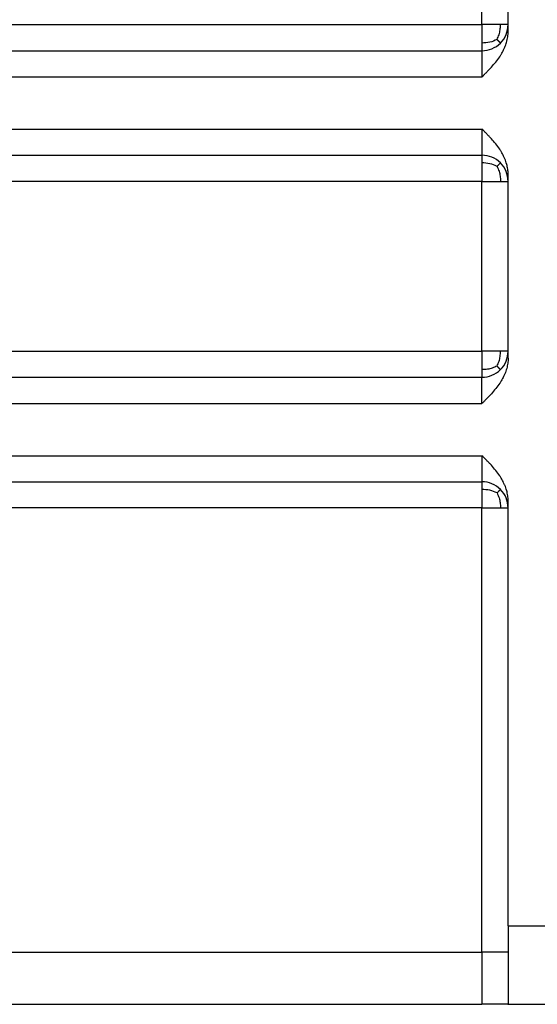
# Model space of a CAD drawing. Header units: inches. Extents: x -431 to 311, y -200 to 191.
# Tile 17 of 61: x -139 to -119, y -56 to -18. Entities that reach past the tile are written whole.
import ezdxf

# ---------------------------------------------------------------- set-up
doc = ezdxf.new("R2010")
doc.units = ezdxf.units.IN

# ---------------------------------------------------------------- blocks, each defined once
blk = doc.blocks.new('001_G23_G27_BF_B3_20W_30W_Motor_1_1__4', base_point=(-311, -62.766))
at = {"color": 1, "linetype": 'Continuous'}
for p, q in [((-121, -18.235), (-121, -11.735)), ((-121, -30.735), (-121, -24.235)), ((-121, -53.735), (-121, -36.735)), ((-120, -52.735), (-117, -52.735)), ((-158.5, -53.735), (-121, -53.735)), ((-120, -53.735), (-121, -53.735)), ((-121, -53.735), (-121, -55.735))]:
    blk.add_line(p, q, dxfattribs=at)
at = {"color": 7, "linetype": 'Continuous'}
for p, q in [((-120, -18.235), (-120, -11.735)), ((-120, -18.502), (-120, -18.235)), ((-155.5, -19.235), (-121, -19.235)), ((-155.5, -23.235), (-121, -23.235)), ((-120, -24.235), (-120, -23.967)), ((-120, -30.735), (-120, -24.235)), ((-120, -31.002), (-120, -30.735)), ((-155.5, -31.735), (-121, -31.735)), ((-155.5, -35.735), (-121, -35.735)), ((-120, -36.735), (-120, -36.467)), ((-120, -52.735), (-120, -36.735)), ((-120, -52.735), (-120, -53.735)), ((-120, -53.735), (-120, -55.724)), ((-158.5, -55.735), (-121, -55.735)), ((-120.015, -55.735), (-121, -55.735)), ((-120.015, -55.735), (-117, -55.735))]:
    blk.add_line(p, q, dxfattribs=at)
for centre, start, end in [((-121, -18.235), -45, 0), ((-121, -18.235), -90, -45), ((-121, -24.235), 45, 90), ((-121, -24.235), 0, 45), ((-121, -30.735), -45, 0), ((-121, -30.735), -90, -45), ((-121, -36.735), 45, 90), ((-121, -36.735), 0, 45)]:
    blk.add_arc(centre, 1, start, end, dxfattribs=at)
at = {"color": 1, "linetype": 'Continuous'}
for points, knots in [([(-155.5, -18.235), (-155.477, -18.235), (-155.429, -18.235), (-149.656, -18.235), (-138.179, -18.235), (-126.726, -18.235), (-121, -18.235)], [0, 0, 0, 0, 0.070953, 0.141853, 17.321142, 34.500431, 34.500431, 34.500431, 34.500431]), ([(-121, -18.235), (-121, -18.298), (-121, -18.42), (-121, -18.604), (-121, -18.776), (-121, -18.889), (-121, -18.942)], [0, 0, 0, 0, 0.1891216, 0.3680946, 0.5497933, 0.7071067, 0.7071067, 0.7071067, 0.7071067]), ([(-120.293, -18.235), (-120.35, -18.235), (-120.458, -18.235), (-120.623, -18.235), (-120.768, -18.235), (-120.895, -18.235), (-120.966, -18.235), (-121, -18.235)], [0, 0, 0, 0, 0.1710261, 0.3244233, 0.4959702, 0.6042386, 0.7071068, 0.7071068, 0.7071068, 0.7071068]), ([(-120.423, -18.806), (-120.409, -18.776), (-120.381, -18.715), (-120.347, -18.622), (-120.321, -18.53), (-120.304, -18.437), (-120.294, -18.338), (-120.293, -18.27), (-120.293, -18.235)], [0, 0, 0, 0, 0.1007964, 0.2003149, 0.2958553, 0.3887386, 0.4843943, 0.5921619, 0.5921619, 0.5921619, 0.5921619]), ([(-120, -18.235), (-120.013, -18.235), (-120.038, -18.235), (-120.106, -18.235), (-120.191, -18.235), (-120.263, -18.235), (-120.293, -18.235)], [0, 0, 0, 0, 0.0380602, 0.0761205, 0.2039314, 0.2928932, 0.2928932, 0.2928932, 0.2928932]), ([(-120.423, -18.806), (-120.513, -18.846), (-120.697, -18.928), (-120.898, -18.937), (-121, -18.942)], [0, 0, 0, 0, 0.2927896, 0.5973845, 0.5973845, 0.5973845, 0.5973845]), ([(-120.423, -18.806), (-120.418, -18.811), (-120.409, -18.821), (-120.396, -18.835), (-120.383, -18.848), (-120.371, -18.86), (-120.36, -18.872), (-120.35, -18.882), (-120.34, -18.892), (-120.332, -18.901), (-120.324, -18.909), (-120.317, -18.916), (-120.311, -18.922), (-120.306, -18.927), (-120.302, -18.932), (-120.298, -18.935), (-120.296, -18.938), (-120.294, -18.94), (-120.293, -18.941), (-120.293, -18.941), (-120.293, -18.942)], [0, 0, 0, 0, 0.0202023, 0.0394842, 0.0577639, 0.0749697, 0.0910403, 0.1059249, 0.1195832, 0.1319849, 0.1431106, 0.1529508, 0.1615067, 0.1687898, 0.174822, 0.1796356, 0.1832738, 0.1857908, 0.1872553, 0.1877795, 0.1877795, 0.1877795, 0.1877795]), ([(-121, -18.942), (-121, -18.985), (-121, -19.059), (-121, -19.145), (-121, -19.195), (-121, -19.219), (-121, -19.23), (-121, -19.235)], [0, 0, 0, 0, 0.1288809, 0.2226816, 0.2588554, 0.2797053, 0.2928933, 0.2928933, 0.2928933, 0.2928933]), ([(-121, -19.235), (-121, -19.242), (-121, -19.256), (-121, -19.286), (-121, -19.326), (-121, -19.382), (-121, -19.451), (-121, -19.531), (-121, -19.622), (-121, -19.721), (-121, -19.829), (-121, -19.915), (-121, -19.978), (-121, -20.018), (-121, -20.06), (-121, -20.101), (-121, -20.141), (-121, -20.176), (-121, -20.204), (-121, -20.223), (-121, -20.232), (-121, -20.235)], [0, 0, 0, 0, 0.021986, 0.043972, 0.087217, 0.143609, 0.212381, 0.292767, 0.384314, 0.484338, 0.591979, 0.706381, 0.742034, 0.782361, 0.825035, 0.867728, 0.908112, 0.943859, 0.972641, 0.992131, 1, 1, 1, 1]), ([(-155.5, -20.235), (-155.476, -20.235), (-155.429, -20.235), (-149.656, -20.235), (-138.179, -20.235), (-126.726, -20.235), (-121, -20.235)], [0, 0, 0, 0, 0.070572, 0.141174, 17.320464, 34.499753, 34.499753, 34.499753, 34.499753]), ([(-155.5, -22.235), (-155.476, -22.235), (-155.429, -22.235), (-149.656, -22.234), (-138.179, -22.235), (-126.726, -22.235), (-121, -22.235)], [0, 0, 0, 0, 0.070479, 0.14101, 17.3203, 34.499589, 34.499589, 34.499589, 34.499589]), ([(-121, -22.235), (-121, -22.284), (-121, -22.382), (-121, -22.554), (-121, -22.74), (-121, -22.928), (-121, -23.074), (-121, -23.165), (-121, -23.212), (-121, -23.227), (-121, -23.235)], [0, 0, 0, 0, 0.148374, 0.293463, 0.51547, 0.707119, 0.856876, 0.955981, 0.97799, 1, 1, 1, 1]), ([(-121, -23.235), (-121, -23.246), (-121, -23.27), (-121, -23.324), (-121, -23.41), (-121, -23.484), (-121, -23.527)], [0, 0, 0, 0, 0.0351058, 0.0702117, 0.1639748, 0.2928933, 0.2928933, 0.2928933, 0.2928933]), ([(-121, -23.527), (-121, -23.58), (-121, -23.693), (-121, -23.867), (-121, -24.05), (-121, -24.173), (-121, -24.235)], [0, 0, 0, 0, 0.1573491, 0.3390121, 0.5231226, 0.7071067, 0.7071067, 0.7071067, 0.7071067]), ([(-120.423, -23.663), (-120.513, -23.623), (-120.697, -23.541), (-120.898, -23.532), (-121, -23.527)], [0, 0, 0, 0, 0.2927896, 0.5973846, 0.5973846, 0.5973846, 0.5973846]), ([(-120.423, -23.663), (-120.415, -23.655), (-120.401, -23.64), (-120.38, -23.618), (-120.362, -23.599), (-120.345, -23.582), (-120.331, -23.567), (-120.319, -23.555), (-120.309, -23.545), (-120.302, -23.538), (-120.297, -23.532), (-120.294, -23.529), (-120.293, -23.528), (-120.293, -23.527)], [0, 0, 0, 0, 0.0325845, 0.0625656, 0.0896276, 0.113529, 0.134103, 0.1512572, 0.1649738, 0.1753093, 0.1823951, 0.1864403, 0.1877627, 0.1877627, 0.1877627, 0.1877627]), ([(-120.423, -23.663), (-120.409, -23.693), (-120.381, -23.754), (-120.347, -23.847), (-120.321, -23.939), (-120.304, -24.032), (-120.294, -24.131), (-120.293, -24.199), (-120.293, -24.235)], [0, 0, 0, 0, 0.1007964, 0.2003149, 0.2958554, 0.3887386, 0.4843943, 0.5921619, 0.5921619, 0.5921619, 0.5921619]), ([(-121, -24.235), (-126.726, -24.235), (-138.179, -24.235), (-149.656, -24.235), (-155.429, -24.235), (-155.476, -24.235), (-155.5, -24.235)], [0, 0, 0, 0, 17.179289, 34.358579, 34.429322, 34.500075, 34.500075, 34.500075, 34.500075]), ([(-121, -24.235), (-120.935, -24.235), (-120.807, -24.235), (-120.624, -24.235), (-120.454, -24.235), (-120.346, -24.235), (-120.293, -24.235)], [0, 0, 0, 0, 0.1950903, 0.3826835, 0.5487717, 0.7071068, 0.7071068, 0.7071068, 0.7071068]), ([(-120.293, -24.235), (-120.254, -24.235), (-120.182, -24.235), (-120.097, -24.235), (-120.038, -24.235), (-120.013, -24.235), (-120, -24.235)], [0, 0, 0, 0, 0.1152472, 0.2167728, 0.254833, 0.2928932, 0.2928932, 0.2928932, 0.2928932]), ([(-155.5, -30.735), (-155.477, -30.735), (-155.429, -30.735), (-149.656, -30.735), (-138.179, -30.735), (-126.726, -30.735), (-121, -30.735)], [0, 0, 0, 0, 0.070953, 0.141853, 17.321142, 34.500431, 34.500431, 34.500431, 34.500431]), ([(-121, -30.735), (-121, -30.798), (-121, -30.92), (-121, -31.103), (-121, -31.276), (-121, -31.389), (-121, -31.442)], [0, 0, 0, 0, 0.1890422, 0.3680946, 0.549792, 0.7071067, 0.7071067, 0.7071067, 0.7071067]), ([(-120.293, -30.735), (-120.348, -30.735), (-120.456, -30.735), (-120.622, -30.735), (-120.768, -30.735), (-120.895, -30.735), (-120.966, -30.735), (-121, -30.735)], [0, 0, 0, 0, 0.1660292, 0.3244233, 0.4970142, 0.603653, 0.7071068, 0.7071068, 0.7071068, 0.7071068]), ([(-120.423, -31.306), (-120.409, -31.276), (-120.381, -31.215), (-120.347, -31.122), (-120.321, -31.03), (-120.304, -30.937), (-120.294, -30.838), (-120.293, -30.77), (-120.293, -30.735)], [0, 0, 0, 0, 0.1007964, 0.2003149, 0.2958553, 0.3887386, 0.4843943, 0.5921619, 0.5921619, 0.5921619, 0.5921619]), ([(-120, -30.735), (-120.013, -30.735), (-120.038, -30.735), (-120.099, -30.735), (-120.184, -30.735), (-120.256, -30.735), (-120.293, -30.735)], [0, 0, 0, 0, 0.0380602, 0.0761205, 0.1815992, 0.2928932, 0.2928932, 0.2928932, 0.2928932]), ([(-120.423, -31.306), (-120.453, -31.321), (-120.512, -31.349), (-120.604, -31.383), (-120.696, -31.41), (-120.791, -31.429), (-120.892, -31.44), (-120.962, -31.441), (-121, -31.442)], [0, 0, 0, 0, 0.0993274, 0.1979087, 0.2933298, 0.3872954, 0.4857393, 0.5986277, 0.5986277, 0.5986277, 0.5986277]), ([(-121, -31.442), (-121, -31.485), (-121, -31.559), (-121, -31.645), (-121, -31.695), (-121, -31.719), (-121, -31.73), (-121, -31.735)], [0, 0, 0, 0, 0.1288811, 0.2226816, 0.2588554, 0.2797053, 0.2928933, 0.2928933, 0.2928933, 0.2928933]), ([(-120.423, -31.306), (-120.418, -31.311), (-120.409, -31.321), (-120.396, -31.335), (-120.383, -31.348), (-120.371, -31.36), (-120.36, -31.372), (-120.35, -31.382), (-120.34, -31.392), (-120.332, -31.401), (-120.324, -31.409), (-120.317, -31.416), (-120.311, -31.422), (-120.306, -31.427), (-120.302, -31.432), (-120.298, -31.435), (-120.296, -31.438), (-120.294, -31.44), (-120.293, -31.441), (-120.293, -31.441), (-120.293, -31.442)], [0, 0, 0, 0, 0.0202023, 0.0394842, 0.0577639, 0.0749697, 0.0910403, 0.1059249, 0.1195832, 0.1319849, 0.1431106, 0.1529508, 0.1615067, 0.1687898, 0.174822, 0.1796356, 0.1832738, 0.1857908, 0.1872553, 0.1877795, 0.1877795, 0.1877795, 0.1877795]), ([(-121, -32.735), (-121, -32.685), (-121, -32.587), (-121, -32.415), (-121, -32.229), (-121, -32.041), (-121, -31.894), (-121, -31.804), (-121, -31.756), (-121, -31.742), (-121, -31.735)], [0, 0, 0, 0, 0.1484416, 0.2935941, 0.5169033, 0.7072144, 0.8570635, 0.9560195, 0.9780098, 1, 1, 1, 1]), ([(-155.5, -32.735), (-155.476, -32.735), (-155.429, -32.735), (-149.656, -32.735), (-138.179, -32.735), (-126.726, -32.735), (-121, -32.735)], [0, 0, 0, 0, 0.070572, 0.141174, 17.320464, 34.499753, 34.499753, 34.499753, 34.499753]), ([(-155.5, -34.735), (-155.476, -34.735), (-155.429, -34.735), (-149.656, -34.734), (-138.179, -34.735), (-126.726, -34.735), (-121, -34.735)], [0, 0, 0, 0, 0.070479, 0.14101, 17.3203, 34.499589, 34.499589, 34.499589, 34.499589]), ([(-121, -34.735), (-121, -34.784), (-121, -34.882), (-121, -35.054), (-121, -35.24), (-121, -35.428), (-121, -35.575), (-121, -35.665), (-121, -35.712), (-121, -35.727), (-121, -35.735)], [0, 0, 0, 0, 0.148374, 0.293463, 0.515277, 0.707119, 0.857317, 0.955981, 0.97799, 1, 1, 1, 1]), ([(-121, -35.735), (-121, -35.746), (-121, -35.77), (-121, -35.824), (-121, -35.91), (-121, -35.984), (-121, -36.027)], [0, 0, 0, 0, 0.0351058, 0.0702117, 0.1639713, 0.2928933, 0.2928933, 0.2928933, 0.2928933]), ([(-121, -36.027), (-121, -36.08), (-121, -36.193), (-121, -36.368), (-121, -36.551), (-121, -36.673), (-121, -36.735)], [0, 0, 0, 0, 0.1573672, 0.3390121, 0.5239384, 0.7071067, 0.7071067, 0.7071067, 0.7071067]), ([(-120.423, -36.163), (-120.513, -36.123), (-120.697, -36.041), (-120.898, -36.032), (-121, -36.027)], [0, 0, 0, 0, 0.2927896, 0.5973846, 0.5973846, 0.5973846, 0.5973846]), ([(-120.423, -36.163), (-120.415, -36.155), (-120.401, -36.14), (-120.38, -36.118), (-120.362, -36.099), (-120.345, -36.082), (-120.331, -36.067), (-120.319, -36.055), (-120.309, -36.045), (-120.302, -36.038), (-120.297, -36.032), (-120.294, -36.029), (-120.293, -36.028), (-120.293, -36.027)], [0, 0, 0, 0, 0.0325845, 0.0625656, 0.0896276, 0.113529, 0.134103, 0.1512572, 0.1649738, 0.1753093, 0.1823951, 0.1864403, 0.1877627, 0.1877627, 0.1877627, 0.1877627]), ([(-120.423, -36.163), (-120.409, -36.193), (-120.381, -36.254), (-120.347, -36.347), (-120.321, -36.439), (-120.304, -36.532), (-120.294, -36.631), (-120.293, -36.699), (-120.293, -36.735)], [0, 0, 0, 0, 0.1007964, 0.2003149, 0.2958554, 0.3887386, 0.4843943, 0.5921619, 0.5921619, 0.5921619, 0.5921619]), ([(-121, -36.735), (-126.726, -36.735), (-138.179, -36.735), (-149.656, -36.735), (-155.429, -36.735), (-155.476, -36.735), (-155.5, -36.735)], [0, 0, 0, 0, 17.179289, 34.358579, 34.429322, 34.500075, 34.500075, 34.500075, 34.500075]), ([(-121, -36.735), (-120.935, -36.735), (-120.807, -36.735), (-120.624, -36.735), (-120.453, -36.735), (-120.345, -36.735), (-120.293, -36.735)], [0, 0, 0, 0, 0.1950903, 0.3826835, 0.5504751, 0.7071068, 0.7071068, 0.7071068, 0.7071068]), ([(-120.293, -36.735), (-120.254, -36.735), (-120.182, -36.735), (-120.097, -36.735), (-120.038, -36.735), (-120.013, -36.735), (-120, -36.735)], [0, 0, 0, 0, 0.1162457, 0.2167728, 0.254833, 0.2928932, 0.2928932, 0.2928932, 0.2928932])]:
    blk.add_open_spline(points, degree=3, knots=knots, dxfattribs=at)
at = {"color": 7, "linetype": 'Continuous'}
for points, knots in [([(-121, -20.235), (-120.982, -20.217), (-120.952, -20.186), (-120.907, -20.141), (-120.864, -20.098), (-120.819, -20.052), (-120.774, -20.006), (-120.731, -19.961), (-120.687, -19.914), (-120.6, -19.819), (-120.473, -19.671), (-120.35, -19.505), (-120.267, -19.376), (-120.217, -19.288), (-120.169, -19.196), (-120.114, -19.074), (-120.055, -18.909), (-120.017, -18.739), (-120.002, -18.6), (-120.001, -18.534), (-120, -18.502)], [0, 0, 0, 0, 0.076107, 0.128248, 0.1921, 0.256912, 0.321518, 0.385789, 0.444379, 0.514683, 0.773058, 1.028114, 1.131469, 1.235036, 1.33231, 1.442367, 1.636085, 1.858157, 1.962066, 2.055679, 2.055679, 2.055679, 2.055679]), ([(-120, -23.967), (-120.001, -23.932), (-120.002, -23.866), (-120.017, -23.738), (-120.052, -23.571), (-120.109, -23.405), (-120.169, -23.273), (-120.217, -23.181), (-120.267, -23.093), (-120.35, -22.964), (-120.473, -22.798), (-120.6, -22.65), (-120.687, -22.555), (-120.731, -22.508), (-120.774, -22.463), (-120.819, -22.417), (-120.864, -22.371), (-120.907, -22.328), (-120.952, -22.283), (-120.982, -22.252), (-121, -22.235)], [0, 0, 0, 0, 0.103363, 0.197522, 0.387534, 0.61332, 0.723366, 0.82065, 0.924219, 1.027573, 1.282615, 1.541004, 1.611368, 1.669898, 1.734168, 1.798775, 1.863585, 1.927439, 1.979493, 2.055687, 2.055687, 2.055687, 2.055687]), ([(-120, -31.002), (-120.001, -31.037), (-120.002, -31.103), (-120.017, -31.234), (-120.052, -31.401), (-120.111, -31.567), (-120.169, -31.696), (-120.217, -31.788), (-120.267, -31.876), (-120.35, -32.005), (-120.473, -32.171), (-120.6, -32.319), (-120.687, -32.414), (-120.731, -32.461), (-120.774, -32.506), (-120.819, -32.552), (-120.864, -32.598), (-120.907, -32.641), (-120.952, -32.686), (-120.982, -32.717), (-121, -32.735)], [0, 0, 0, 0, 0.103363, 0.197522, 0.396691, 0.613321, 0.723378, 0.820652, 0.924219, 1.027575, 1.282631, 1.541006, 1.61131, 1.669899, 1.734171, 1.798777, 1.863588, 1.92744, 1.979584, 2.055689, 2.055689, 2.055689, 2.055689]), ([(-120, -36.467), (-120.001, -36.432), (-120.002, -36.366), (-120.017, -36.235), (-120.052, -36.068), (-120.111, -35.902), (-120.169, -35.773), (-120.217, -35.681), (-120.267, -35.593), (-120.35, -35.464), (-120.473, -35.298), (-120.6, -35.15), (-120.687, -35.055), (-120.731, -35.008), (-120.774, -34.963), (-120.819, -34.917), (-120.864, -34.871), (-120.907, -34.828), (-120.952, -34.783), (-120.982, -34.752), (-121, -34.735)], [0, 0, 0, 0, 0.103363, 0.197522, 0.396682, 0.613322, 0.723367, 0.820652, 0.924221, 1.027575, 1.282616, 1.541006, 1.61137, 1.669899, 1.734169, 1.798777, 1.863587, 1.92744, 1.979495, 2.055689, 2.055689, 2.055689, 2.055689]), ([(-120, -55.724), (-120, -55.726), (-120, -55.729), (-120.004, -55.733), (-120.009, -55.734), (-120.013, -55.734), (-120.015, -55.735)], [0, 0, 0, 0, 0.00457502, 0.00864893, 0.01372799, 0.02021629, 0.02021629, 0.02021629, 0.02021629])]:
    blk.add_open_spline(points, degree=3, knots=knots, dxfattribs=at)
blk = doc.blocks.new('Vordans1', base_point=(-190.5, 0))
blk.add_blockref('001_G23_G27_BF_B3_20W_30W_Motor_1_1__4', (-311, -62.766))

msp = doc.modelspace()

# ---------------------------------------------------------------- block references
msp.add_blockref('Vordans1', (-190.5, 0))

doc.saveas('drawing.dxf')
